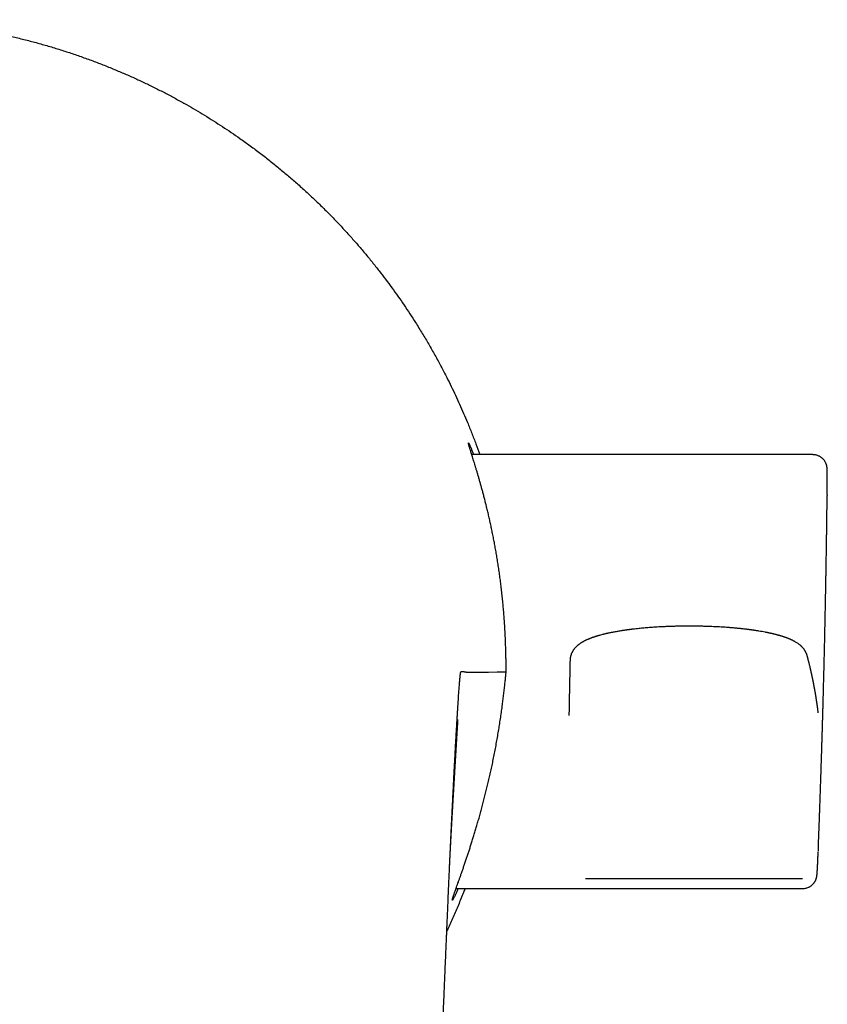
# Model space of a CAD drawing. Header units: millimetres. Extents: x 8 to 611, y 12 to 533.
# Tile 8 of 34: x 320 to 354, y 235 to 277. Entities that reach past the tile are written whole.
import ezdxf

# ---------------------------------------------------------------- set-up
doc = ezdxf.new("R2010")
doc.units = ezdxf.units.MM

msp = doc.modelspace()

# ---------------------------------------------------------------- linework, layer by layer
at = {"color": 7, "linetype": 'Continuous', "lineweight": 30}
for p, q in [((353.671, 258.071), (339.136, 258.071)), ((353.671, 258.066), (353.671, 258.066)), ((354.277, 256.355), (354.276, 256.327)), ((343.322, 249.308), (343.321, 249.293)), ((338.465, 239.571), (353.239, 239.571)), ((353.239, 239.572), (353.239, 239.573))]:
    msp.add_line(p, q, dxfattribs=at)
at = {"color": 7, "linetype": 'Continuous', "lineweight": 30, "flags": 128}
msp.add_lwpolyline([(339.844, 248.803), (340.22, 248.805), (340.6, 248.807)], dxfattribs=at)
at = {"color": 7, "linetype": 'Continuous', "lineweight": 30}
for points, knots in [([(313.266, 276.618), (313.429, 276.617), (313.755, 276.615), (314.244, 276.602), (314.732, 276.58), (315.219, 276.55), (315.706, 276.512), (316.192, 276.464), (316.664, 276.41), (317.123, 276.349), (317.567, 276.283), (318.01, 276.21), (318.454, 276.129), (318.896, 276.041), (319.365, 275.941), (319.861, 275.825), (320.384, 275.692), (320.902, 275.55), (321.418, 275.397), (321.927, 275.236), (322.43, 275.066), (322.926, 274.887), (323.42, 274.699), (323.897, 274.506), (324.359, 274.31), (324.806, 274.111), (325.249, 273.904), (325.687, 273.689), (326.122, 273.467), (326.553, 273.237), (326.969, 273.006), (327.369, 272.775), (327.753, 272.544), (328.135, 272.306), (328.514, 272.062), (328.888, 271.812), (329.284, 271.539), (329.698, 271.242), (330.129, 270.92), (330.554, 270.589), (330.972, 270.251), (331.38, 269.907), (331.78, 269.557), (332.17, 269.202), (332.554, 268.839), (332.921, 268.478), (333.273, 268.12), (333.609, 267.765), (333.939, 267.404), (334.262, 267.038), (334.579, 266.666), (334.889, 266.289), (335.184, 265.917), (335.465, 265.55), (335.732, 265.189), (335.994, 264.823), (336.25, 264.453), (336.5, 264.079), (336.76, 263.676), (337.029, 263.243), (337.304, 262.78), (337.57, 262.312), (337.826, 261.84), (338.056, 261.397), (338.26, 260.984), (338.442, 260.603), (338.618, 260.219), (338.789, 259.832), (338.962, 259.422), (339.137, 258.987), (339.312, 258.53), (339.422, 258.224), (339.477, 258.071)], [0, 0, 0, 0, 0.014287, 0.028562, 0.042829, 0.057092, 0.071356, 0.085626, 0.099905, 0.113006, 0.126123, 0.139258, 0.152416, 0.165593, 0.178752, 0.194514, 0.210249, 0.225964, 0.241665, 0.257357, 0.272766, 0.288178, 0.303599, 0.319035, 0.333326, 0.347603, 0.361872, 0.376137, 0.390401, 0.404671, 0.418949, 0.432049, 0.445164, 0.458298, 0.471452, 0.484628, 0.497787, 0.513549, 0.529285, 0.545, 0.560701, 0.576393, 0.591802, 0.607214, 0.622635, 0.63807, 0.652366, 0.666647, 0.680919, 0.695185, 0.709451, 0.72372, 0.737998, 0.751097, 0.764209, 0.777339, 0.79049, 0.803656, 0.816802, 0.832552, 0.848278, 0.863988, 0.879688, 0.895382, 0.907714, 0.920049, 0.932391, 0.944742, 0.957106, 0.971447, 0.985764, 1, 1, 1, 1]), ([(340.601, 248.809), (340.601, 248.825), (340.601, 248.857), (340.6, 248.908), (340.6, 248.958), (340.599, 249.009), (340.599, 249.06), (340.598, 249.158), (340.596, 249.304), (340.592, 249.498), (340.587, 249.691), (340.581, 249.884), (340.574, 250.076), (340.565, 250.291), (340.553, 250.531), (340.538, 250.793), (340.52, 251.053), (340.501, 251.312), (340.48, 251.569), (340.456, 251.826), (340.429, 252.083), (340.401, 252.338), (340.37, 252.591), (340.337, 252.843), (340.302, 253.094), (340.266, 253.34), (340.228, 253.579), (340.189, 253.812), (340.149, 254.04), (340.108, 254.265), (340.066, 254.487), (340.022, 254.705), (339.978, 254.92), (339.933, 255.13), (339.887, 255.335), (339.841, 255.537), (339.794, 255.736), (339.747, 255.927), (339.701, 256.11), (339.656, 256.284), (339.611, 256.453), (339.567, 256.616), (339.524, 256.773), (339.482, 256.923), (339.44, 257.069), (339.399, 257.211), (339.359, 257.347), (339.32, 257.477), (339.282, 257.601), (339.246, 257.718), (339.213, 257.827), (339.181, 257.927), (339.152, 258.021), (339.125, 258.107), (339.1, 258.187), (339.078, 258.26), (339.057, 258.326), (339.039, 258.385), (339.024, 258.437), (339.011, 258.482), (339.001, 258.518), (338.995, 258.545), (338.992, 258.563), (338.992, 258.573), (338.995, 258.575), (339, 258.57), (339.008, 258.558), (339.019, 258.538), (339.033, 258.51), (339.05, 258.475), (339.069, 258.432), (339.092, 258.381), (339.117, 258.322), (339.144, 258.257), (339.172, 258.189), (339.196, 258.128), (339.213, 258.086), (339.219, 258.071)], [0, 0, 0, 0, 0.002691, 0.005389, 0.008121, 0.010881, 0.013641, 0.016375, 0.026823, 0.037276, 0.047738, 0.058205, 0.068673, 0.07913, 0.093554, 0.107988, 0.122428, 0.136867, 0.1513, 0.165724, 0.180525, 0.195332, 0.21014, 0.224942, 0.240133, 0.255323, 0.269922, 0.284529, 0.299139, 0.313746, 0.328345, 0.343188, 0.35804, 0.372894, 0.387746, 0.402588, 0.417937, 0.433285, 0.447924, 0.462572, 0.477222, 0.49187, 0.506509, 0.521131, 0.535754, 0.550818, 0.565885, 0.580949, 0.59634, 0.61173, 0.626516, 0.641311, 0.656108, 0.670902, 0.685688, 0.700459, 0.715231, 0.730479, 0.745731, 0.760979, 0.776584, 0.792189, 0.806322, 0.820468, 0.83462, 0.848773, 0.862919, 0.877052, 0.891625, 0.906204, 0.920784, 0.935357, 0.950387, 0.965416, 0.97873, 0.992046, 1, 1, 1, 1]), ([(354.277, 256.372), (354.277, 256.377), (354.277, 256.4), (354.277, 256.439), (354.278, 256.49), (354.278, 256.543), (354.279, 256.595), (354.279, 256.649), (354.28, 256.709), (354.28, 256.776), (354.281, 256.848), (354.281, 256.919), (354.282, 256.983), (354.282, 257.041), (354.282, 257.09), (354.282, 257.135), (354.282, 257.176), (354.281, 257.217), (354.281, 257.257), (354.281, 257.295), (354.28, 257.325), (354.28, 257.349), (354.279, 257.369), (354.279, 257.387), (354.278, 257.405), (354.278, 257.421), (354.277, 257.437), (354.276, 257.454), (354.275, 257.471), (354.274, 257.485), (354.273, 257.497), (354.273, 257.505), (354.272, 257.513), (354.271, 257.522), (354.27, 257.531), (354.269, 257.54), (354.267, 257.552), (354.265, 257.565), (354.262, 257.58), (354.258, 257.598), (354.254, 257.616), (354.249, 257.634), (354.244, 257.649), (354.239, 257.662), (354.234, 257.676), (354.229, 257.69), (354.222, 257.706), (354.215, 257.723), (354.202, 257.748), (354.185, 257.779), (354.161, 257.814), (354.14, 257.843), (354.122, 257.863), (354.108, 257.878), (354.097, 257.89), (354.082, 257.904), (354.063, 257.922), (354.037, 257.942), (354.005, 257.966), (353.966, 257.99), (353.92, 258.013), (353.867, 258.035), (353.806, 258.052), (353.741, 258.064), (353.695, 258.065), (353.671, 258.066)], [0, 0, 0, 0, 0.005398, 0.024614, 0.045423, 0.067827, 0.091443, 0.11577, 0.140805, 0.176382, 0.213293, 0.251535, 0.291106, 0.323634, 0.355547, 0.386355, 0.416072, 0.444706, 0.480563, 0.514561, 0.546698, 0.569032, 0.591094, 0.612892, 0.634428, 0.655703, 0.677404, 0.697711, 0.719173, 0.741638, 0.750345, 0.758894, 0.767288, 0.77553, 0.783621, 0.792027, 0.798276, 0.80523, 0.812908, 0.821331, 0.829664, 0.837028, 0.841936, 0.846342, 0.850276, 0.853783, 0.857921, 0.86181, 0.865557, 0.875915, 0.884909, 0.892498, 0.898662, 0.90198, 0.904856, 0.90877, 0.914039, 0.920653, 0.928592, 0.937815, 0.948262, 0.959843, 0.972434, 0.985882, 1, 1, 1, 1]), ([(353.9, 241.284), (353.9, 241.292), (353.901, 241.318), (353.903, 241.361), (353.905, 241.412), (353.907, 241.459), (353.908, 241.499), (353.91, 241.537), (353.911, 241.577), (353.913, 241.619), (353.914, 241.664), (353.916, 241.716), (353.919, 241.779), (353.921, 241.849), (353.924, 241.92), (353.927, 241.986), (353.929, 242.045), (353.931, 242.099), (353.933, 242.151), (353.935, 242.201), (353.936, 242.252), (353.938, 242.306), (353.941, 242.363), (353.943, 242.422), (353.945, 242.48), (353.947, 242.536), (353.949, 242.598), (353.952, 242.668), (353.954, 242.746), (353.957, 242.824), (353.96, 242.904), (353.963, 242.988), (353.966, 243.079), (353.971, 243.211), (353.977, 243.381), (353.984, 243.583), (353.991, 243.777), (353.997, 243.965), (354.003, 244.147), (354.008, 244.289), (354.011, 244.393), (354.014, 244.461), (354.016, 244.528), (354.018, 244.596), (354.02, 244.665), (354.023, 244.739), (354.025, 244.817), (354.028, 244.897), (354.03, 244.976), (354.033, 245.052), (354.036, 245.154), (354.04, 245.279), (354.045, 245.43), (354.049, 245.58), (354.053, 245.712), (354.057, 245.825), (354.06, 245.917), (354.062, 246.01), (354.065, 246.103), (354.068, 246.194), (354.071, 246.281), (354.073, 246.362), (354.075, 246.437), (354.077, 246.51), (354.079, 246.583), (354.082, 246.657), (354.084, 246.736), (354.086, 246.823), (354.089, 246.918), (354.092, 247.016), (354.095, 247.112), (354.097, 247.197), (354.099, 247.268), (354.101, 247.325), (354.102, 247.377), (354.103, 247.432), (354.105, 247.494), (354.107, 247.562), (354.109, 247.632), (354.111, 247.7), (354.113, 247.767), (354.115, 247.84), (354.117, 247.921), (354.119, 248.012), (354.122, 248.11), (354.124, 248.214), (354.127, 248.325), (354.13, 248.442), (354.133, 248.564), (354.137, 248.693), (354.14, 248.83), (354.144, 248.97), (354.147, 249.108), (354.15, 249.238), (354.153, 249.358), (354.156, 249.471), (354.158, 249.569), (354.16, 249.653), (354.162, 249.725), (354.163, 249.794), (354.165, 249.864), (354.167, 249.936), (354.169, 250.016), (354.171, 250.104), (354.173, 250.196), (354.175, 250.285), (354.176, 250.369), (354.178, 250.434), (354.179, 250.484), (354.18, 250.523), (354.181, 250.568), (354.182, 250.618), (354.183, 250.668), (354.184, 250.718), (354.185, 250.762), (354.186, 250.803), (354.187, 250.84), (354.188, 250.882), (354.189, 250.933), (354.19, 250.994), (354.191, 251.058), (354.193, 251.129), (354.194, 251.206), (354.196, 251.288), (354.198, 251.395), (354.201, 251.524), (354.204, 251.671), (354.207, 251.815), (354.209, 251.956), (354.212, 252.095), (354.215, 252.228), (354.217, 252.359), (354.219, 252.471), (354.221, 252.568), (354.222, 252.653), (354.224, 252.745), (354.226, 252.837), (354.227, 252.924), (354.229, 253.018), (354.231, 253.124), (354.233, 253.244), (354.235, 253.363), (354.237, 253.479), (354.239, 253.593), (354.24, 253.709), (354.242, 253.825), (354.244, 253.941), (354.246, 254.047), (354.247, 254.149), (354.249, 254.244), (354.25, 254.342), (354.252, 254.441), (354.253, 254.539), (354.255, 254.634), (354.256, 254.722), (354.257, 254.797), (354.258, 254.86), (354.259, 254.915), (354.259, 254.97), (354.26, 255.025), (354.261, 255.08), (354.262, 255.134), (354.262, 255.188), (354.263, 255.246), (354.264, 255.304), (354.265, 255.363), (354.265, 255.419), (354.266, 255.471), (354.267, 255.519), (354.267, 255.566), (354.268, 255.613), (354.268, 255.663), (354.269, 255.717), (354.27, 255.779), (354.271, 255.841), (354.271, 255.9), (354.272, 255.948), (354.272, 255.989), (354.273, 256.026), (354.273, 256.06), (354.274, 256.095), (354.274, 256.133), (354.275, 256.176), (354.275, 256.224), (354.276, 256.273), (354.276, 256.307), (354.276, 256.325), (354.276, 256.327)], [0, 0, 0, 0, 0.001649, 0.005061, 0.008626, 0.011759, 0.014435, 0.016656, 0.019466, 0.022267, 0.025113, 0.02851, 0.032587, 0.037694, 0.042442, 0.046805, 0.050729, 0.054236, 0.05766, 0.061124, 0.064224, 0.067799, 0.071761, 0.075711, 0.079595, 0.08335, 0.086757, 0.092033, 0.097205, 0.102416, 0.107614, 0.113147, 0.119172, 0.125732, 0.139583, 0.152992, 0.165925, 0.178415, 0.190493, 0.202188, 0.206754, 0.211265, 0.215722, 0.220123, 0.224697, 0.229672, 0.234819, 0.240243, 0.245575, 0.25066, 0.255437, 0.265769, 0.275653, 0.285534, 0.295781, 0.301848, 0.308048, 0.314247, 0.320413, 0.326518, 0.332393, 0.3378, 0.342598, 0.347503, 0.352343, 0.357073, 0.362264, 0.36805, 0.374518, 0.381173, 0.387663, 0.393649, 0.39798, 0.401812, 0.405127, 0.408412, 0.412757, 0.41743, 0.422046, 0.426584, 0.431046, 0.43547, 0.4411, 0.447166, 0.453672, 0.460622, 0.468021, 0.475728, 0.483874, 0.492465, 0.501473, 0.511225, 0.520395, 0.528993, 0.53703, 0.544515, 0.551459, 0.556544, 0.561308, 0.565801, 0.570396, 0.575183, 0.580166, 0.586405, 0.592605, 0.598551, 0.604183, 0.60941, 0.611551, 0.614117, 0.617113, 0.620542, 0.624061, 0.627192, 0.630375, 0.633002, 0.635321, 0.637639, 0.641474, 0.645446, 0.649735, 0.65438, 0.659501, 0.665083, 0.670743, 0.680957, 0.690709, 0.700036, 0.70962, 0.718836, 0.727722, 0.736313, 0.744807, 0.750029, 0.755686, 0.76183, 0.768275, 0.774063, 0.779209, 0.787069, 0.795076, 0.80326, 0.810681, 0.818252, 0.826055, 0.833826, 0.841365, 0.849036, 0.855128, 0.861511, 0.868068, 0.874694, 0.881267, 0.88763, 0.893582, 0.898886, 0.90253, 0.906192, 0.909799, 0.913368, 0.917271, 0.920648, 0.924265, 0.928077, 0.932079, 0.935903, 0.939795, 0.943181, 0.946369, 0.949405, 0.952497, 0.955748, 0.959272, 0.963349, 0.968014, 0.971768, 0.974993, 0.977685, 0.979997, 0.982291, 0.984542, 0.986907, 0.989774, 0.993174, 0.996443, 0.999553, 1, 1, 1, 1]), ([(353.425, 249.502), (353.422, 249.513), (353.416, 249.534), (353.406, 249.563), (353.397, 249.587), (353.389, 249.607), (353.381, 249.624), (353.373, 249.641), (353.364, 249.659), (353.355, 249.676), (353.347, 249.691), (353.338, 249.706), (353.328, 249.722), (353.315, 249.743), (353.299, 249.765), (353.281, 249.789), (353.258, 249.817), (353.232, 249.847), (353.205, 249.876), (353.18, 249.901), (353.157, 249.922), (353.133, 249.942), (353.102, 249.968), (353.063, 249.998), (353.009, 250.036), (352.96, 250.067), (352.919, 250.091), (352.888, 250.108), (352.866, 250.12), (352.846, 250.13), (352.828, 250.139), (352.811, 250.148), (352.793, 250.156), (352.773, 250.166), (352.754, 250.175), (352.734, 250.184), (352.714, 250.193), (352.692, 250.202), (352.669, 250.212), (352.648, 250.22), (352.63, 250.228), (352.614, 250.234), (352.598, 250.241), (352.578, 250.248), (352.553, 250.258), (352.523, 250.269), (352.493, 250.279), (352.463, 250.29), (352.43, 250.301), (352.394, 250.313), (352.356, 250.325), (352.32, 250.336), (352.286, 250.346), (352.253, 250.356), (352.22, 250.365), (352.184, 250.375), (352.144, 250.386), (352.102, 250.397), (352.056, 250.409), (352.012, 250.42), (351.97, 250.43), (351.93, 250.439), (351.893, 250.448), (351.863, 250.454), (351.839, 250.46), (351.821, 250.463), (351.804, 250.467), (351.784, 250.471), (351.761, 250.476), (351.733, 250.482), (351.701, 250.488), (351.667, 250.495), (351.601, 250.508), (351.502, 250.526), (351.395, 250.544), (351.316, 250.557), (351.268, 250.565), (351.223, 250.571), (351.184, 250.577), (351.149, 250.582), (351.119, 250.587), (351.091, 250.591), (351.066, 250.594), (351.04, 250.598), (351.014, 250.601), (350.983, 250.605), (350.948, 250.61), (350.908, 250.615), (350.864, 250.621), (350.816, 250.627), (350.762, 250.633), (350.703, 250.64), (350.642, 250.646), (350.574, 250.654), (350.502, 250.661), (350.427, 250.668), (350.358, 250.675), (350.295, 250.68), (350.237, 250.685), (350.186, 250.69), (350.14, 250.693), (350.1, 250.696), (350.062, 250.699), (350.023, 250.702), (349.961, 250.707), (349.872, 250.713), (349.755, 250.72), (349.63, 250.727), (349.498, 250.734), (349.359, 250.74), (349.213, 250.745), (349.061, 250.75), (348.902, 250.754), (348.738, 250.757), (348.568, 250.759), (348.392, 250.76), (348.22, 250.759), (348.053, 250.757), (347.89, 250.754), (347.725, 250.75), (347.561, 250.745), (347.401, 250.738), (347.248, 250.731), (347.102, 250.723), (346.962, 250.715), (346.83, 250.706), (346.704, 250.697), (346.586, 250.687), (346.474, 250.678), (346.368, 250.668), (346.256, 250.657), (346.137, 250.644), (346.036, 250.633), (345.959, 250.624), (345.909, 250.617), (345.861, 250.611), (345.821, 250.606), (345.789, 250.602), (345.764, 250.599), (345.741, 250.595), (345.717, 250.592), (345.688, 250.588), (345.653, 250.583), (345.613, 250.577), (345.571, 250.571), (345.515, 250.562), (345.446, 250.551), (345.364, 250.538), (345.282, 250.523), (345.202, 250.509), (345.132, 250.495), (345.072, 250.483), (345.021, 250.473), (344.975, 250.463), (344.934, 250.454), (344.899, 250.446), (344.866, 250.439), (344.832, 250.431), (344.792, 250.422), (344.75, 250.411), (344.692, 250.397), (344.62, 250.378), (344.55, 250.358), (344.494, 250.342), (344.454, 250.33), (344.416, 250.318), (344.381, 250.307), (344.349, 250.296), (344.318, 250.286), (344.287, 250.275), (344.254, 250.263), (344.219, 250.25), (344.184, 250.237), (344.151, 250.224), (344.117, 250.21), (344.081, 250.195), (344.047, 250.18), (344.018, 250.167), (343.994, 250.155), (343.971, 250.144), (343.947, 250.132), (343.924, 250.12), (343.901, 250.108), (343.879, 250.096), (343.855, 250.083), (343.83, 250.068), (343.805, 250.053), (343.782, 250.038), (343.758, 250.022), (343.734, 250.006), (343.709, 249.988), (343.684, 249.968), (343.659, 249.948), (343.633, 249.927), (343.609, 249.904), (343.584, 249.881), (343.558, 249.854), (343.534, 249.828), (343.512, 249.802), (343.494, 249.779), (343.477, 249.756), (343.461, 249.734), (343.448, 249.713), (343.438, 249.697), (343.43, 249.684), (343.424, 249.674), (343.419, 249.664), (343.413, 249.652), (343.406, 249.64), (343.398, 249.624), (343.39, 249.606), (343.381, 249.586), (343.373, 249.566), (343.367, 249.549), (343.362, 249.535), (343.357, 249.521), (343.352, 249.505), (343.347, 249.487), (343.342, 249.467), (343.337, 249.446), (343.334, 249.428), (343.331, 249.412), (343.329, 249.401), (343.328, 249.39), (343.326, 249.376), (343.324, 249.357), (343.322, 249.332), (343.321, 249.31), (343.321, 249.297), (343.321, 249.293)], [0, 0, 0, 0, 0.0039654, 0.0072693, 0.009909, 0.0119044, 0.0137763, 0.0157496, 0.0181429, 0.020293, 0.0221554, 0.0237687, 0.0262226, 0.0289741, 0.0321408, 0.0358025, 0.0397195, 0.0454077, 0.0504845, 0.0548442, 0.0589375, 0.0629733, 0.0672296, 0.0756102, 0.0837095, 0.0925121, 0.1000323, 0.1034666, 0.107085, 0.1101153, 0.1126307, 0.1151819, 0.1178595, 0.1206642, 0.1238366, 0.1264482, 0.129345, 0.1325265, 0.1358275, 0.1387252, 0.1411416, 0.1431916, 0.1453381, 0.1476803, 0.1513652, 0.1552896, 0.1591873, 0.1630541, 0.1668812, 0.1716112, 0.1761544, 0.1804927, 0.1845006, 0.1881555, 0.1918489, 0.1959335, 0.2003158, 0.2049918, 0.2098462, 0.214878, 0.2189561, 0.2231384, 0.2269752, 0.2301817, 0.2322933, 0.2340019, 0.2354947, 0.2373653, 0.2396576, 0.2423193, 0.2453878, 0.2487186, 0.2520363, 0.2640761, 0.2758324, 0.2803512, 0.2845249, 0.2882695, 0.2915853, 0.2944729, 0.2969326, 0.2990993, 0.3013476, 0.3031868, 0.305273, 0.3077874, 0.3107299, 0.3138346, 0.3173053, 0.3211416, 0.3253431, 0.3299092, 0.3347582, 0.3394302, 0.345448, 0.3509966, 0.3560767, 0.3606892, 0.3649147, 0.3686547, 0.37191, 0.3746962, 0.3773833, 0.3801298, 0.3829368, 0.3906732, 0.3988364, 0.4074256, 0.4164397, 0.4258725, 0.4356733, 0.4458272, 0.4563323, 0.4671862, 0.4783866, 0.4899309, 0.5018169, 0.5122813, 0.523007, 0.533996, 0.5450983, 0.5558544, 0.5662331, 0.5762344, 0.5858582, 0.5951042, 0.6039719, 0.612461, 0.620571, 0.6282959, 0.6358571, 0.6454083, 0.6552508, 0.6591983, 0.6631919, 0.6671154, 0.6705322, 0.6728709, 0.6748588, 0.6765107, 0.6783947, 0.6808017, 0.6836752, 0.6870379, 0.6905961, 0.694241, 0.7010915, 0.7082328, 0.7156628, 0.722957, 0.7298474, 0.7349771, 0.7398559, 0.7444214, 0.7484381, 0.7518767, 0.7548363, 0.7583326, 0.7623829, 0.7668919, 0.7715004, 0.7807419, 0.7901921, 0.7950414, 0.7997205, 0.8042122, 0.8084717, 0.8123851, 0.8159817, 0.819811, 0.8240625, 0.8287235, 0.8333787, 0.837838, 0.8422485, 0.8473187, 0.8527245, 0.8565252, 0.8599085, 0.8632781, 0.8668913, 0.8705713, 0.873971, 0.877118, 0.8810433, 0.8849793, 0.8890337, 0.8928095, 0.896401, 0.900402, 0.9047028, 0.9089531, 0.9133391, 0.9177132, 0.9220952, 0.9265098, 0.9311774, 0.936436, 0.9399919, 0.9436653, 0.9472006, 0.9505246, 0.9535039, 0.956034, 0.9573503, 0.9586951, 0.9600844, 0.9615184, 0.9630793, 0.9650055, 0.9673124, 0.9697773, 0.9723855, 0.9743705, 0.9758421, 0.9773984, 0.9792162, 0.9812415, 0.9835597, 0.9857618, 0.9878003, 0.9895146, 0.9909056, 0.9917757, 0.9930144, 0.9946582, 0.9967062, 0.9991525, 1, 1, 1, 1]), ([(353.897, 247.063), (353.895, 247.076), (353.892, 247.102), (353.887, 247.14), (353.883, 247.176), (353.879, 247.21), (353.874, 247.242), (353.87, 247.272), (353.867, 247.3), (353.863, 247.326), (353.86, 247.35), (353.857, 247.372), (353.854, 247.395), (353.85, 247.418), (353.847, 247.441), (353.844, 247.464), (353.84, 247.486), (353.837, 247.508), (353.834, 247.529), (353.832, 247.546), (353.829, 247.561), (353.828, 247.573), (353.826, 247.584), (353.824, 247.594), (353.823, 247.604), (353.821, 247.614), (353.82, 247.625), (353.818, 247.638), (353.815, 247.652), (353.813, 247.67), (353.809, 247.691), (353.805, 247.716), (353.801, 247.742), (353.797, 247.769), (353.792, 247.797), (353.788, 247.825), (353.783, 247.853), (353.778, 247.882), (353.773, 247.911), (353.769, 247.939), (353.764, 247.965), (353.759, 247.994), (353.754, 248.025), (353.748, 248.057), (353.742, 248.088), (353.737, 248.117), (353.732, 248.145), (353.726, 248.174), (353.721, 248.204), (353.715, 248.235), (353.709, 248.267), (353.703, 248.3), (353.697, 248.328), (353.693, 248.35), (353.69, 248.365), (353.687, 248.378), (353.685, 248.39), (353.683, 248.399), (353.681, 248.407), (353.68, 248.413), (353.679, 248.419), (353.678, 248.426), (353.676, 248.434), (353.674, 248.443), (353.672, 248.453), (353.67, 248.464), (353.667, 248.477), (353.665, 248.49), (353.662, 248.504), (353.659, 248.519), (353.654, 248.542), (353.648, 248.572), (353.64, 248.607), (353.633, 248.639), (353.627, 248.668), (353.621, 248.696), (353.615, 248.723), (353.61, 248.746), (353.605, 248.767), (353.601, 248.786), (353.597, 248.805), (353.593, 248.825), (353.587, 248.847), (353.582, 248.872), (353.576, 248.899), (353.569, 248.928), (353.562, 248.958), (353.555, 248.989), (353.546, 249.027), (353.535, 249.071), (353.523, 249.12), (353.514, 249.158), (353.507, 249.186), (353.503, 249.203), (353.498, 249.221), (353.494, 249.238), (353.49, 249.254), (353.486, 249.269), (353.483, 249.282), (353.48, 249.294), (353.478, 249.302), (353.476, 249.308), (353.475, 249.312), (353.474, 249.315), (353.473, 249.319), (353.473, 249.322), (353.471, 249.326), (353.47, 249.332), (353.468, 249.339), (353.466, 249.348), (353.463, 249.358), (353.46, 249.37), (353.457, 249.383), (353.453, 249.398), (353.449, 249.414), (353.444, 249.432), (353.439, 249.451), (353.434, 249.471), (353.429, 249.488), (353.426, 249.498), (353.426, 249.501)], [0, 0, 0, 0, 0.016146, 0.031562, 0.04625, 0.060209, 0.073439, 0.08594, 0.097059, 0.10753, 0.117353, 0.126528, 0.135055, 0.145056, 0.15465, 0.163974, 0.173028, 0.181812, 0.190326, 0.19857, 0.203721, 0.208533, 0.213005, 0.217139, 0.220933, 0.224687, 0.229547, 0.234878, 0.24068, 0.246953, 0.256582, 0.266739, 0.277417, 0.288617, 0.300338, 0.311445, 0.322983, 0.33491, 0.34664, 0.357982, 0.368938, 0.379508, 0.393409, 0.40658, 0.41902, 0.430728, 0.442149, 0.453922, 0.466139, 0.4788, 0.491904, 0.505451, 0.519407, 0.526313, 0.532481, 0.537911, 0.542603, 0.546558, 0.549774, 0.551888, 0.554311, 0.55716, 0.560433, 0.564131, 0.568254, 0.572802, 0.577775, 0.583173, 0.588996, 0.595244, 0.601876, 0.617244, 0.631899, 0.644603, 0.656716, 0.66824, 0.679175, 0.689519, 0.697233, 0.704725, 0.712528, 0.720694, 0.729223, 0.739985, 0.751274, 0.76309, 0.775434, 0.788304, 0.801677, 0.82252, 0.842736, 0.862325, 0.869639, 0.876861, 0.883993, 0.891032, 0.897805, 0.903868, 0.909339, 0.914218, 0.918504, 0.920144, 0.921677, 0.923103, 0.924423, 0.925669, 0.927232, 0.929628, 0.932623, 0.936216, 0.940409, 0.945294, 0.950799, 0.956925, 0.963673, 0.971041, 0.978883, 0.987323, 0.996363, 1, 1, 1, 1]), ([(343.321, 249.308), (343.316, 249.049), (343.305, 248.525), (343.29, 247.739), (343.28, 247.213), (343.275, 246.952)], [0, 0, 0, 0, 0.3318553, 0.6697613, 1, 1, 1, 1]), ([(338.099, 238.377), (338.103, 238.486), (338.113, 238.703), (338.127, 239.026), (338.14, 239.347), (338.153, 239.641), (338.165, 239.91), (338.176, 240.155), (338.187, 240.401), (338.199, 240.651), (338.21, 240.904), (338.222, 241.156), (338.233, 241.404), (338.245, 241.649), (338.256, 241.89), (338.267, 242.128), (338.279, 242.375), (338.291, 242.628), (338.304, 242.89), (338.317, 243.147), (338.329, 243.4), (338.342, 243.649), (338.354, 243.894), (338.366, 244.138), (338.378, 244.37), (338.39, 244.592), (338.401, 244.8), (338.411, 245.002), (338.422, 245.199), (338.432, 245.389), (338.442, 245.574), (338.453, 245.772), (338.465, 245.98), (338.478, 246.199), (338.49, 246.41), (338.502, 246.613), (338.513, 246.809), (338.525, 246.996), (338.536, 247.171), (338.546, 247.332), (338.555, 247.481), (338.564, 247.622), (338.573, 247.756), (338.582, 247.882), (338.59, 248.003), (338.599, 248.119), (338.607, 248.228), (338.614, 248.327), (338.621, 248.403), (338.625, 248.459), (338.629, 248.502), (338.633, 248.543), (338.637, 248.582), (338.64, 248.619), (338.645, 248.66), (338.65, 248.702), (338.653, 248.731), (338.656, 248.747), (338.657, 248.752), (338.657, 248.757), (338.658, 248.762), (338.659, 248.766), (338.66, 248.771), (338.66, 248.774), (338.661, 248.779), (338.662, 248.784), (338.663, 248.789), (338.665, 248.793), (338.666, 248.798), (338.667, 248.801), (338.669, 248.804), (338.67, 248.806), (338.671, 248.807), (338.672, 248.808)], [0, 0, 0, 0, 0.019948, 0.039719, 0.059324, 0.078778, 0.093965, 0.109075, 0.124113, 0.139857, 0.155823, 0.171677, 0.187427, 0.203083, 0.218654, 0.23415, 0.249582, 0.267189, 0.28474, 0.302246, 0.31972, 0.337175, 0.354623, 0.372077, 0.390037, 0.406085, 0.421986, 0.437749, 0.453385, 0.468904, 0.484319, 0.499639, 0.519622, 0.539587, 0.559553, 0.579539, 0.599565, 0.619651, 0.639734, 0.658093, 0.676425, 0.694747, 0.713071, 0.731414, 0.749789, 0.769488, 0.789067, 0.808544, 0.827934, 0.838063, 0.848174, 0.859447, 0.87085, 0.882251, 0.893653, 0.912821, 0.932017, 0.935244, 0.938296, 0.941263, 0.944145, 0.946941, 0.949653, 0.952279, 0.954821, 0.959147, 0.96341, 0.96861, 0.97417, 0.980088, 0.986365, 0.993003, 1, 1, 1, 1]), ([(338.309, 239.106), (338.31, 239.11), (338.313, 239.122), (338.321, 239.149), (338.331, 239.184), (338.345, 239.225), (338.361, 239.274), (338.38, 239.33), (338.402, 239.394), (338.427, 239.464), (338.455, 239.544), (338.488, 239.635), (338.524, 239.738), (338.564, 239.848), (338.606, 239.967), (338.651, 240.095), (338.699, 240.232), (338.75, 240.378), (338.803, 240.532), (338.858, 240.694), (338.913, 240.857), (338.967, 241.02), (339.02, 241.181), (339.074, 241.348), (339.129, 241.521), (339.184, 241.7), (339.241, 241.883), (339.298, 242.071), (339.356, 242.267), (339.415, 242.471), (339.475, 242.685), (339.536, 242.904), (339.596, 243.125), (339.654, 243.348), (339.712, 243.573), (339.769, 243.803), (339.825, 244.036), (339.881, 244.274), (339.936, 244.516), (339.989, 244.76), (340.041, 245.011), (340.093, 245.271), (340.144, 245.538), (340.194, 245.809), (340.241, 246.078), (340.286, 246.345), (340.328, 246.609), (340.368, 246.875), (340.406, 247.143), (340.441, 247.399), (340.472, 247.643), (340.501, 247.874), (340.523, 248.064), (340.539, 248.211), (340.551, 248.316), (340.562, 248.421), (340.572, 248.526), (340.581, 248.611), (340.587, 248.675), (340.592, 248.719), (340.596, 248.763), (340.598, 248.792), (340.6, 248.806)], [0, 0, 0, 0, 0.012179, 0.029466, 0.046754, 0.06373, 0.080707, 0.098777, 0.116854, 0.134932, 0.153002, 0.173406, 0.193825, 0.214248, 0.234667, 0.255071, 0.275977, 0.296899, 0.317826, 0.338748, 0.359654, 0.377995, 0.396342, 0.41469, 0.433031, 0.451516, 0.470001, 0.488202, 0.506403, 0.525662, 0.544928, 0.564195, 0.583454, 0.602129, 0.620811, 0.639494, 0.65817, 0.676987, 0.695804, 0.714361, 0.732918, 0.752548, 0.772187, 0.791826, 0.811456, 0.830099, 0.848752, 0.867409, 0.886062, 0.904705, 0.920536, 0.936373, 0.952205, 0.959371, 0.966548, 0.973719, 0.980872, 0.988018, 0.991022, 0.994037, 0.997029, 1, 1, 1, 1]), ([(338.672, 248.808), (338.673, 248.809), (338.675, 248.81), (338.678, 248.813), (338.682, 248.815), (338.685, 248.817), (338.689, 248.818), (338.693, 248.819), (338.696, 248.821), (338.7, 248.821), (338.704, 248.822), (338.708, 248.822), (338.711, 248.823), (338.712, 248.823), (338.713, 248.823), (338.713, 248.823), (338.714, 248.823), (338.714, 248.823), (338.715, 248.823), (338.716, 248.823), (338.717, 248.823), (338.718, 248.822), (338.72, 248.822), (338.722, 248.822), (338.723, 248.822), (338.725, 248.822), (338.727, 248.822), (338.729, 248.822), (338.731, 248.821), (338.733, 248.821), (338.734, 248.821), (338.736, 248.821), (338.737, 248.821), (338.739, 248.821), (338.741, 248.82), (338.744, 248.82), (338.746, 248.82), (338.748, 248.82), (338.75, 248.82), (338.752, 248.82), (338.753, 248.819), (338.755, 248.819), (338.756, 248.819), (338.756, 248.819), (338.756, 248.819), (338.756, 248.819), (338.756, 248.819), (338.757, 248.819), (338.758, 248.819), (338.76, 248.819), (338.765, 248.819), (338.77, 248.819), (338.775, 248.819), (338.779, 248.819), (338.784, 248.819), (338.788, 248.819), (338.793, 248.819), (338.797, 248.819), (338.801, 248.819), (338.805, 248.818), (338.808, 248.818), (338.812, 248.818), (338.815, 248.818), (338.819, 248.817), (338.822, 248.817), (338.825, 248.817), (338.828, 248.816), (338.831, 248.816), (338.834, 248.815), (338.837, 248.815), (338.839, 248.815), (338.84, 248.814), (338.84, 248.814), (338.84, 248.814), (338.841, 248.814), (338.841, 248.814), (338.841, 248.814), (338.845, 248.813), (338.851, 248.812), (338.861, 248.81), (338.871, 248.808), (338.881, 248.807), (338.891, 248.805), (338.902, 248.804), (338.912, 248.803), (338.922, 248.802), (338.933, 248.801), (338.944, 248.8), (338.955, 248.799), (338.966, 248.799), (338.978, 248.798), (338.989, 248.798), (339.001, 248.798), (339.008, 248.798), (339.012, 248.798)], [0, 0, 0, 0, 0.009251, 0.018833, 0.028744, 0.038987, 0.04956, 0.060463, 0.071697, 0.083261, 0.094982, 0.107025, 0.117888, 0.119329, 0.120774, 0.122223, 0.123677, 0.125029, 0.12583, 0.12927, 0.13301, 0.137051, 0.141394, 0.146037, 0.150981, 0.156599, 0.162562, 0.168868, 0.175519, 0.179875, 0.184367, 0.188912, 0.193259, 0.197494, 0.204775, 0.211696, 0.218257, 0.224457, 0.230297, 0.235423, 0.240234, 0.244732, 0.247855, 0.248252, 0.248645, 0.249035, 0.249423, 0.249807, 0.250365, 0.258216, 0.273854, 0.2891, 0.303428, 0.317392, 0.330991, 0.344226, 0.357096, 0.369601, 0.381058, 0.392191, 0.403, 0.413485, 0.423645, 0.433482, 0.442994, 0.452183, 0.461047, 0.469587, 0.478607, 0.487235, 0.494503, 0.495299, 0.496092, 0.496882, 0.497667, 0.498448, 0.499226, 0.5, 0.528728, 0.557807, 0.58724, 0.617024, 0.647161, 0.677102, 0.707384, 0.738005, 0.768966, 0.800909, 0.833206, 0.865857, 0.898862, 0.932221, 0.965934, 1, 1, 1, 1]), ([(339.012, 248.798), (339.148, 248.799), (339.422, 248.801), (339.703, 248.802), (339.844, 248.803)], [0, 0, 0, 0, 0.4999997, 1, 1, 1, 1]), ([(338.193, 240.564), (338.193, 240.564), (338.193, 240.568), (338.193, 240.574), (338.194, 240.585), (338.194, 240.595), (338.195, 240.607), (338.196, 240.62), (338.196, 240.632), (338.197, 240.643), (338.197, 240.652), (338.198, 240.662), (338.198, 240.674), (338.199, 240.688), (338.199, 240.702), (338.2, 240.714), (338.2, 240.724), (338.201, 240.734), (338.202, 240.747), (338.202, 240.763), (338.203, 240.78), (338.204, 240.796), (338.205, 240.809), (338.205, 240.825), (338.206, 240.843), (338.207, 240.862), (338.208, 240.879), (338.209, 240.892), (338.209, 240.904), (338.21, 240.915), (338.21, 240.929), (338.211, 240.946), (338.212, 240.964), (338.213, 240.982), (338.214, 240.998), (338.215, 241.013), (338.215, 241.03), (338.216, 241.052), (338.218, 241.075), (338.219, 241.098), (338.22, 241.118), (338.221, 241.135), (338.222, 241.152), (338.223, 241.171), (338.224, 241.193), (338.225, 241.218), (338.226, 241.243), (338.227, 241.265), (338.228, 241.287), (338.23, 241.308), (338.231, 241.33), (338.232, 241.357), (338.234, 241.387), (338.235, 241.419), (338.237, 241.45), (338.239, 241.479), (338.24, 241.506), (338.241, 241.53), (338.243, 241.555), (338.244, 241.583), (338.246, 241.615), (338.248, 241.65), (338.25, 241.685), (338.252, 241.727), (338.255, 241.775), (338.258, 241.831), (338.26, 241.88), (338.263, 241.923), (338.265, 241.96), (338.267, 241.996), (338.269, 242.032), (338.271, 242.068), (338.273, 242.105), (338.275, 242.143), (338.277, 242.183), (338.28, 242.226), (338.282, 242.269), (338.284, 242.309), (338.286, 242.346), (338.288, 242.378), (338.29, 242.408), (338.292, 242.438), (338.293, 242.47), (338.295, 242.506), (338.298, 242.544), (338.3, 242.582), (338.302, 242.615), (338.303, 242.644), (338.305, 242.67), (338.306, 242.694), (338.308, 242.72), (338.309, 242.748), (338.311, 242.781), (338.313, 242.816), (338.315, 242.853), (338.317, 242.888), (338.319, 242.918), (338.321, 242.944), (338.322, 242.969), (338.324, 242.994), (338.325, 243.021), (338.327, 243.051), (338.329, 243.093), (338.332, 243.142), (338.336, 243.199), (338.339, 243.259), (338.343, 243.321), (338.346, 243.382), (338.35, 243.441), (338.353, 243.498), (338.356, 243.55), (338.359, 243.597), (338.362, 243.645), (338.365, 243.695), (338.368, 243.749), (338.371, 243.801), (338.374, 243.847), (338.376, 243.886), (338.378, 243.921), (338.38, 243.952), (338.381, 243.979), (338.383, 244.004), (338.384, 244.029), (338.386, 244.056), (338.388, 244.086), (338.39, 244.121), (338.392, 244.159), (338.395, 244.2), (338.397, 244.246), (338.4, 244.296), (338.403, 244.349), (338.406, 244.397), (338.409, 244.445), (338.412, 244.496), (338.415, 244.551), (338.419, 244.612), (338.423, 244.677), (338.427, 244.746), (338.431, 244.814), (338.435, 244.88), (338.439, 244.942), (338.442, 245.002), (338.446, 245.059), (338.449, 245.113), (338.452, 245.163), (338.455, 245.213), (338.458, 245.262), (338.461, 245.31), (338.463, 245.354), (338.465, 245.393), (338.468, 245.43), (338.47, 245.467), (338.472, 245.507), (338.475, 245.55), (338.478, 245.596), (338.48, 245.646), (338.484, 245.699), (338.487, 245.75), (338.489, 245.795), (338.492, 245.832), (338.494, 245.866), (338.496, 245.899), (338.498, 245.935), (338.5, 245.974), (338.502, 246.012), (338.504, 246.047), (338.506, 246.076), (338.508, 246.102), (338.509, 246.124), (338.51, 246.143), (338.511, 246.162), (338.513, 246.187), (338.515, 246.217), (338.517, 246.253), (338.519, 246.29), (338.521, 246.326), (338.523, 246.361), (338.526, 246.395), (338.528, 246.429), (338.53, 246.464), (338.532, 246.501), (338.534, 246.537), (338.536, 246.572), (338.538, 246.603), (338.54, 246.63), (338.541, 246.652), (338.543, 246.672), (338.544, 246.687), (338.544, 246.698), (338.545, 246.707), (338.545, 246.714), (338.546, 246.724), (338.547, 246.734), (338.547, 246.745), (338.548, 246.754), (338.549, 246.761), (338.549, 246.766), (338.549, 246.77), (338.549, 246.773), (338.549, 246.775), (338.549, 246.775), (338.549, 246.775)], [0, 0, 0, 0, 0.0000136, 0.0018912, 0.0032789, 0.0048675, 0.0067901, 0.0090684, 0.0111962, 0.0127683, 0.0140748, 0.0155626, 0.01731, 0.0195935, 0.0221052, 0.0239128, 0.0253117, 0.0267183, 0.0283397, 0.0312475, 0.0341578, 0.0363094, 0.0382273, 0.0403329, 0.0432676, 0.0464896, 0.0489173, 0.0507999, 0.0523993, 0.0540278, 0.0559446, 0.0584293, 0.0614588, 0.0640321, 0.0662645, 0.0682653, 0.0706967, 0.073763, 0.0774952, 0.0808977, 0.0836225, 0.085856, 0.0881267, 0.0907748, 0.0940247, 0.0977216, 0.1012807, 0.104366, 0.1073201, 0.1101543, 0.1131969, 0.1167208, 0.1211245, 0.1256082, 0.1300799, 0.1341436, 0.1375958, 0.1408069, 0.1440169, 0.1477641, 0.1521157, 0.1571495, 0.1619692, 0.1664819, 0.1739289, 0.1813753, 0.1888505, 0.193544, 0.1985889, 0.2035749, 0.2080327, 0.2130384, 0.2177088, 0.2226218, 0.2280848, 0.2337766, 0.2394673, 0.2451567, 0.249626, 0.2539459, 0.2579017, 0.2616426, 0.2656306, 0.2704578, 0.2759852, 0.2807507, 0.2852259, 0.2890511, 0.2922034, 0.2953356, 0.2985945, 0.3024644, 0.306597, 0.3112459, 0.3163635, 0.3211094, 0.3250906, 0.3283809, 0.3315486, 0.3347646, 0.338316, 0.3422415, 0.3465852, 0.3550486, 0.3613866, 0.3695215, 0.378857, 0.3857591, 0.3938948, 0.4023583, 0.4085656, 0.4147746, 0.4211887, 0.4279152, 0.4350901, 0.4430011, 0.4487069, 0.4540435, 0.4587813, 0.4629195, 0.4666138, 0.4700618, 0.4732642, 0.476869, 0.4809814, 0.4856638, 0.4909166, 0.4965967, 0.5020476, 0.5099845, 0.5171522, 0.5235501, 0.5296716, 0.5364908, 0.5440105, 0.5522304, 0.5611504, 0.5707701, 0.5810893, 0.5896876, 0.5986949, 0.6075209, 0.6159026, 0.62384, 0.631333, 0.6383815, 0.6464238, 0.6537967, 0.6605004, 0.6665348, 0.6720774, 0.677825, 0.6838482, 0.6907918, 0.69807, 0.7059533, 0.7146338, 0.7241104, 0.7310007, 0.7372577, 0.7428668, 0.7483179, 0.7544703, 0.7613393, 0.768924, 0.775015, 0.7804446, 0.7851937, 0.7892628, 0.7927174, 0.7962674, 0.8001068, 0.8068542, 0.814026, 0.8216063, 0.829285, 0.8366993, 0.843868, 0.8512691, 0.8599207, 0.8691035, 0.8787216, 0.8887394, 0.8991584, 0.906691, 0.9142739, 0.9211774, 0.9273036, 0.9315728, 0.9353641, 0.9390263, 0.9428971, 0.9502212, 0.9572905, 0.9640426, 0.9709903, 0.976853, 0.9830009, 0.989441, 0.996087, 1, 1, 1, 1]), ([(353.238, 239.574), (353.263, 239.575), (353.312, 239.576), (353.383, 239.59), (353.446, 239.61), (353.502, 239.634), (353.55, 239.66), (353.589, 239.686), (353.622, 239.712), (353.653, 239.739), (353.681, 239.768), (353.708, 239.799), (353.729, 239.828), (353.747, 239.854), (353.761, 239.878), (353.775, 239.904), (353.788, 239.93), (353.798, 239.956), (353.806, 239.976), (353.811, 239.99), (353.814, 240.001), (353.817, 240.01), (353.82, 240.021), (353.823, 240.033), (353.826, 240.046), (353.829, 240.061), (353.833, 240.078), (353.835, 240.093), (353.837, 240.108), (353.839, 240.119), (353.84, 240.13), (353.842, 240.141), (353.843, 240.15), (353.843, 240.158), (353.844, 240.165), (353.845, 240.173), (353.846, 240.184), (353.847, 240.197), (353.848, 240.213), (353.85, 240.23), (353.851, 240.251), (353.853, 240.276), (353.855, 240.305), (353.857, 240.337), (353.859, 240.371), (353.861, 240.407), (353.863, 240.454), (353.866, 240.513), (353.87, 240.586), (353.874, 240.659), (353.877, 240.732), (353.88, 240.804), (353.884, 240.884), (353.887, 240.97), (353.891, 241.056), (353.893, 241.115), (353.894, 241.142)], [0, 0, 0, 0, 0.015813, 0.030842, 0.044858, 0.057676, 0.069157, 0.079203, 0.087785, 0.095603, 0.105324, 0.11426, 0.12245, 0.129965, 0.136881, 0.143213, 0.151639, 0.158827, 0.16484, 0.169763, 0.17336, 0.17806, 0.184005, 0.191202, 0.199655, 0.209831, 0.221358, 0.234027, 0.247815, 0.262756, 0.277495, 0.290191, 0.301723, 0.312096, 0.321314, 0.330266, 0.347476, 0.366256, 0.386607, 0.408529, 0.432023, 0.461908, 0.492469, 0.523109, 0.553827, 0.584626, 0.615506, 0.664202, 0.713104, 0.762208, 0.800525, 0.840001, 0.880636, 0.922427, 0.965373, 1, 1, 1, 1]), ([(353.9, 241.284), (353.899, 241.269), (353.898, 241.228), (353.896, 241.191), (353.895, 241.168)], [0, 0, 0, 0, 0.3809313, 1, 1, 1, 1]), ([(353.228, 239.989), (352.2, 239.99), (350.145, 239.992), (347.061, 239.992), (345.005, 239.99), (343.977, 239.989)], [0, 0, 0, 0, 0.333336, 0.666664, 1, 1, 1, 1]), ([(338.851, 239.571), (338.829, 239.515), (338.772, 239.369), (338.676, 239.133), (338.53, 238.782), (338.344, 238.351), (338.179, 237.98), (338.086, 237.782), (338.072, 237.752)], [0, 0, 0, 0, 0.091459, 0.238275, 0.385261, 0.668141, 0.950343, 1, 1, 1, 1]), ([(338.558, 239.571), (338.55, 239.553), (338.529, 239.506), (338.498, 239.438), (338.465, 239.367), (338.435, 239.304), (338.408, 239.248), (338.384, 239.2), (338.362, 239.158), (338.344, 239.124), (338.329, 239.099), (338.317, 239.082), (338.31, 239.074), (338.306, 239.075), (338.305, 239.083), (338.307, 239.094), (338.308, 239.099)], [0, 0, 0, 0, 0.047101, 0.120427, 0.193724, 0.267649, 0.341575, 0.414298, 0.487022, 0.56465, 0.642322, 0.719992, 0.797618, 0.865058, 0.932529, 1, 1, 1, 1]), ([(336.677, 204.639), (336.723, 205.713), (336.814, 207.866), (336.944, 210.972), (337.033, 213.066), (337.078, 214.14), (337.085, 214.321), (337.093, 214.501), (337.101, 214.682), (337.108, 214.853), (337.114, 215.002), (337.127, 215.298), (337.182, 216.619), (337.256, 218.374), (337.33, 220.13), (337.359, 220.831), (337.37, 221.08), (337.372, 221.141), (337.375, 221.203), (337.378, 221.264), (337.38, 221.325), (337.383, 221.386), (337.385, 221.448), (337.39, 221.549), (337.396, 221.697), (337.404, 221.9), (337.414, 222.124), (337.424, 222.369), (337.435, 222.636), (337.448, 222.924), (337.461, 223.234), (337.475, 223.571), (337.49, 223.936), (337.507, 224.329), (337.524, 224.746), (337.543, 225.187), (337.562, 225.651), (337.578, 226.013), (337.588, 226.254), (337.593, 226.367), (337.597, 226.469), (337.601, 226.569), (337.605, 226.669), (337.609, 226.769), (337.62, 227.016), (337.635, 227.387), (337.656, 227.881), (337.676, 228.347), (337.695, 228.804), (337.71, 229.144), (337.719, 229.371), (337.724, 229.487), (337.729, 229.602), (337.734, 229.716), (337.738, 229.83), (337.753, 230.18), (337.778, 230.761), (337.812, 231.567), (337.841, 232.27), (337.867, 232.873), (337.887, 233.358), (337.903, 233.737), (337.912, 233.954), (337.916, 234.032), (337.916, 234.054), (337.917, 234.075), (337.918, 234.096), (337.919, 234.118), (337.92, 234.139), (337.926, 234.286), (337.937, 234.553), (337.953, 234.932), (337.969, 235.292), (337.983, 235.632), (337.996, 235.952), (338.009, 236.251), (338.021, 236.529), (338.032, 236.789), (338.042, 237.04), (338.052, 237.28), (338.062, 237.508), (338.071, 237.711), (338.078, 237.891), (338.085, 238.046), (338.09, 238.178), (338.095, 238.285), (338.098, 238.349), (338.099, 238.377)], [0, 0, 0, 0, 0.095464, 0.191418, 0.276265, 0.281611, 0.286958, 0.292307, 0.297658, 0.303009, 0.307531, 0.310895, 0.329394, 0.424947, 0.466991, 0.48549, 0.487307, 0.489124, 0.490941, 0.492757, 0.494574, 0.496391, 0.498208, 0.500025, 0.505394, 0.511398, 0.518037, 0.525312, 0.533221, 0.541766, 0.550946, 0.560761, 0.571725, 0.583385, 0.595743, 0.608798, 0.62255, 0.637, 0.641003, 0.644039, 0.647029, 0.650009, 0.652979, 0.655938, 0.658887, 0.67492, 0.688971, 0.702773, 0.716325, 0.729628, 0.733071, 0.736496, 0.739905, 0.743297, 0.746671, 0.750028, 0.774413, 0.798314, 0.821732, 0.836923, 0.851903, 0.864912, 0.870584, 0.871219, 0.871853, 0.872487, 0.873121, 0.873754, 0.874387, 0.875019, 0.886831, 0.898073, 0.908743, 0.918842, 0.92837, 0.937172, 0.945423, 0.953124, 0.960273, 0.967729, 0.974473, 0.980506, 0.985827, 0.990438, 0.994336, 0.997524, 1, 1, 1, 1])]:
    msp.add_open_spline(points, degree=3, knots=knots, dxfattribs=at)

doc.saveas('drawing.dxf')
